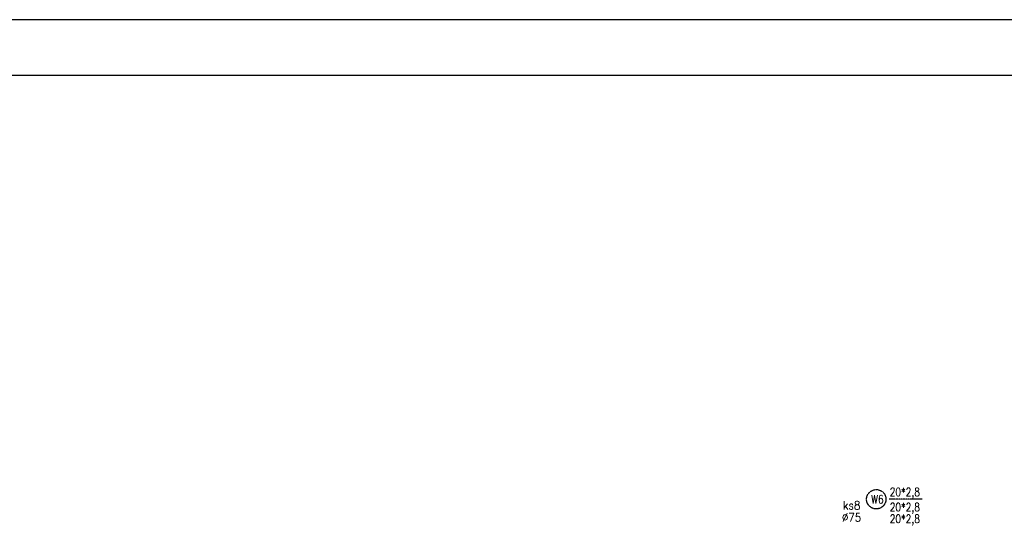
# Model space of a CAD drawing. Header units: millimetres. Extents: x 116 to 15750, y -6945 to 9999.
# Tile 115 of 150: x 5957 to 7380, y 2239 to 2975. Entities that reach past the tile are written whole.
import ezdxf

# ---------------------------------------------------------------- set-up
doc = ezdxf.new("R2010")
doc.units = ezdxf.units.MM
doc.linetypes.add('DASHED2', pattern=[0.375, 0.25, -0.125])
for name, color, linetype in [('IS KAN_S_OPIS', 2, 'Continuous'), ('IS opis woda', 7, 'DASHED2'), ('TABELKA', 252, 'Continuous')]:
    doc.layers.add(name, color=color, linetype=linetype)
doc.styles.add('TECH', font='simplex.shx')

msp = doc.modelspace()

# ---------------------------------------------------------------- linework, layer by layer
at = {"layer": 'IS opis woda'}
msp.add_line((7261.6, 2282.6), (7213.8, 2282.6), dxfattribs=at)
msp.add_circle((7195.3, 2282.6), 14, dxfattribs=at)
at = {"layer": 'TABELKA'}
for points in [[(116.1, 2975.3), (116.1, 5.3), (8124.3, 5.3), (8124.3, 2975.3)], [(116.1, 2975.3), (116.1, 5.3), (8124.3, 5.3), (8124.3, 2975.3)], [(263.9, 57.2), (8067.1, 57.2), (8067.1, 2894.7), (263.9, 2894.7)]]:
    msp.add_lwpolyline(points, close=True, dxfattribs=at)

# ---------------------------------------------------------------- texts
at = {"layer": 'IS KAN_S_OPIS', "style": 'TECH', "width": 0.9}
for s, p in [('ks8', (7147.3, 2267.8, -26.7)), ('∅75', (7145.7, 2250.4, -53.4))]:
    msp.add_text(s, height=12, dxfattribs=at).set_placement(p)
at = {"layer": 'IS opis woda', "style": 'TECH', "width": 0.8}
for s, p in [('20*2,8', (7214.8, 2287.1, -53.4)), ('W6', (7187.9, 2276.6)), ('20*2,8', (7214.8, 2265.2, -53.4)), ('20*2,8', (7214.8, 2248.4, -53.4))]:
    msp.add_text(s, height=12, dxfattribs=at).set_placement(p)

doc.saveas('drawing.dxf')
